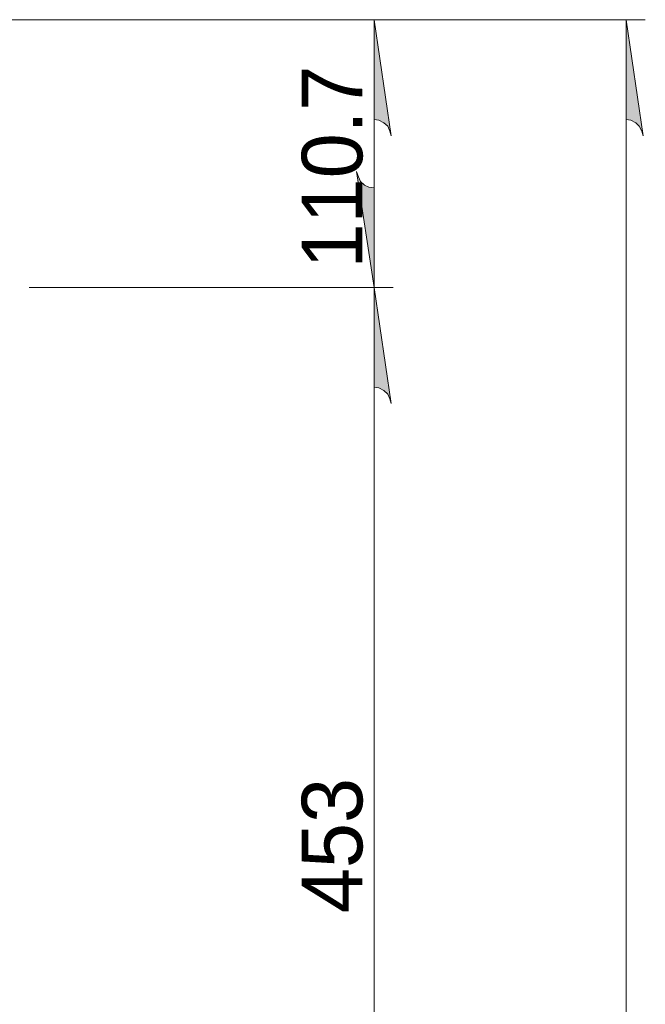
# Model space of a CAD drawing. Header units: millimetres. Extents: x 5 to 419, y 1 to 291.
# Tile 18 of 25: x 217 to 249, y 210 to 260. Entities that reach past the tile are written whole.
import ezdxf

# ---------------------------------------------------------------- set-up
doc = ezdxf.new("R2010")
doc.units = ezdxf.units.MM

msp = doc.modelspace()

# ---------------------------------------------------------------- hatches: boundary and pattern name
at = {"true_color": 0x808080}
h = msp.add_hatch(color=8, dxfattribs=at)
h.paths.add_polyline_path([(234.35, 196.039), (234.456, 195.756), (234.562, 195.509), (234.774, 195.333), (234.985, 195.227), (235.268, 195.157), (235.268, 190.041)])
h.paths.add_polyline_path([(236.149, 240.665), (236.079, 240.912), (235.973, 241.159), (235.761, 241.335), (235.514, 241.476), (235.268, 241.512), (235.268, 246.662)])
h.paths.add_polyline_path([(234.35, 252.659), (234.456, 252.377), (234.562, 252.13), (234.774, 251.954), (234.985, 251.848), (235.268, 251.813), (235.268, 246.662)])
h.paths.add_polyline_path([(236.149, 254.494), (236.079, 254.741), (235.973, 254.988), (235.761, 255.164), (235.514, 255.305), (235.268, 255.341), (235.268, 260.491)])
h = msp.add_hatch(color=8, dxfattribs=at)
h.paths.add_polyline_path([(249.167, 254.494), (249.096, 254.741), (248.955, 254.988), (248.779, 255.164), (248.532, 255.305), (248.285, 255.341), (248.285, 260.491)])
h.paths.add_polyline_path([(247.368, 97.649), (247.474, 97.402), (247.579, 97.155), (247.756, 96.943), (248.003, 96.838), (248.285, 96.802), (248.285, 91.652)])

# ---------------------------------------------------------------- linework, layer by layer
at = {"color": 8, "lineweight": 0, "true_color": 0x808080}
for points in [[(207.68, 260.491), (249.273, 260.491)], [(207.68, 260.491), (236.255, 260.491)], [(235.268, 246.662), (235.268, 260.491)], [(248.285, 260.491), (248.285, 91.652)], [(217.452, 246.662), (236.255, 246.662)], [(217.452, 246.662), (236.255, 246.662)], [(235.268, 190.041), (235.268, 246.662)]]:
    msp.add_lwpolyline(points, dxfattribs=at)
for points in [[(236.149, 254.494), (236.079, 254.741), (235.973, 254.988), (235.761, 255.164), (235.514, 255.305), (235.268, 255.341), (235.268, 260.491)], [(249.167, 254.494), (249.096, 254.741), (248.955, 254.988), (248.779, 255.164), (248.532, 255.305), (248.285, 255.341), (248.285, 260.491)], [(234.35, 252.659), (234.456, 252.377), (234.562, 252.13), (234.774, 251.954), (234.985, 251.848), (235.268, 251.813), (235.268, 246.662)], [(236.149, 240.665), (236.079, 240.912), (235.973, 241.159), (235.761, 241.335), (235.514, 241.476), (235.268, 241.512), (235.268, 246.662)]]:
    msp.add_lwpolyline(points, close=True, dxfattribs=at)

# ---------------------------------------------------------------- texts
at = {"color": 8, "true_color": 0x808080, "char_height": 3.13176, "attachment_point": 7, "rotation": 90}
for s, insert in [('{\\fCenturyGothic|b0|i0|c0; 110.7 }', (234.704, 246.475)), ('{\\fCenturyGothic|b0|i0|c0; 453 }', (234.704, 213.183))]:
    msp.add_mtext(s, dxfattribs=dict(at, insert=insert))

doc.saveas('drawing.dxf')
